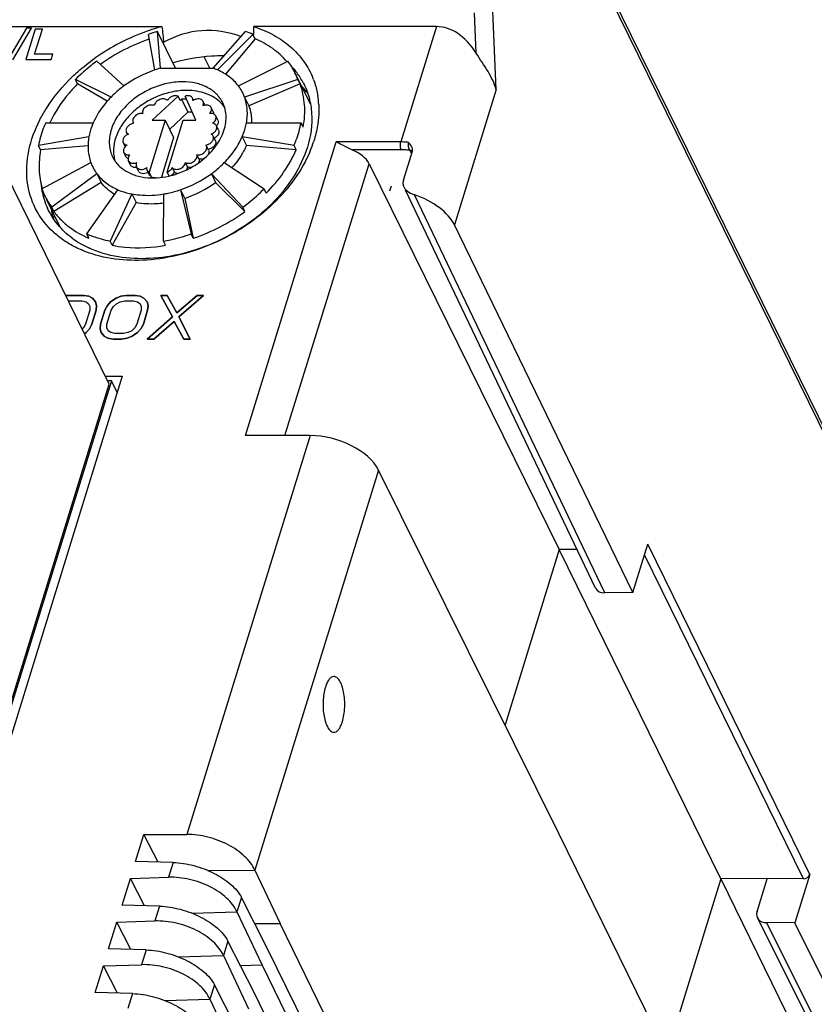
# Model space of a CAD drawing. Header units: millimetres. Extents: x 0 to 420, y 0 to 297.
# Tile 70 of 72: x 237 to 266, y 241 to 276. Entities that reach past the tile are written whole.
import ezdxf

# ---------------------------------------------------------------- set-up
doc = ezdxf.new("R2010")
doc.units = ezdxf.units.MM
doc.header["$LTSCALE"] = 23.1
doc.layers.get('0').update_dxf_attribs({"linetype": 'CONTINUOUS'})
doc.layers.add('000', color=7, linetype='CONTINUOUS')
doc.layers.add('03___PRT_ALL_CURVES', color=7, linetype='CONTINUOUS')

msp = doc.modelspace()

# ---------------------------------------------------------------- linework, layer by layer
at = {"color": 7, "linetype": 'Continuous'}
for p, q in [((255.817, 282.294), (275.675, 241.827)), ((255.829, 282.074), (275.687, 241.607)), ((253.523, 275.013), (253.458, 276.461)), ((254.238, 273.708), (254.112, 276.518)), ((228.164, 275.964), (242.251, 275.964)), ((237.395, 275.904), (236.725, 274.77)), ((236.907, 274.77), (237.58, 275.904)), ((237.708, 275.877), (237.372, 274.789)), ((237.58, 275.904), (237.395, 275.904)), ((237.69, 274.974), (237.969, 275.877)), ((237.969, 275.877), (237.708, 275.877)), ((242.197, 274.472), (242.098, 275.789)), ((242.744, 274.472), (242.098, 275.789)), ((244.087, 274.472), (245.248, 275.789)), ((252.098, 275.964), (245.551, 275.964)), ((252.098, 275.964), (250.82, 271.828)), ((241.999, 274.41), (241.768, 275.686)), ((245.514, 275.686), (244.247, 274.41)), ((245.591, 275.531), (244.533, 274.26)), ((245.591, 275.531), (245.514, 275.686)), ((237.372, 274.789), (238.28, 274.789)), ((238.337, 274.974), (237.69, 274.974)), ((238.28, 274.789), (238.337, 274.974)), ((239.923, 274.729), (240.892, 273.836)), ((243.972, 274.472), (243.772, 274.881)), ((244.999, 273.836), (246.768, 274.729)), ((242.197, 274.472), (244.087, 274.472)), ((239.229, 273.911), (239.152, 274.067)), ((240.429, 273.439), (239.152, 274.067)), ((247.129, 274.067), (245.215, 273.439)), ((247.58, 273.179), (247.1, 274.156)), ((247.205, 273.911), (247.129, 274.067)), ((240.295, 273.294), (239.229, 273.911)), ((247.205, 273.911), (245.368, 273.128)), ((254.238, 273.708), (252.738, 268.854)), ((242.83, 273.471), (241.906, 272.605)), ((242.907, 273.316), (242.83, 273.471)), ((242.955, 273.361), (242.907, 273.316)), ((242.955, 273.361), (243.183, 272.894)), ((243.472, 272.605), (243.083, 273.471)), ((243.388, 273.323), (243.353, 273.396)), ((243.797, 273.15), (243.732, 273.281)), ((245.215, 273.439), (245.368, 273.128)), ((244.094, 272.908), (244.018, 273.063)), ((242.367, 272.605), (241.793, 270.75)), ((241.906, 272.605), (242.367, 272.605)), ((242.367, 272.605), (242.672, 271.984)), ((242.438, 270.75), (243.011, 272.605)), ((243.183, 272.894), (242.527, 272.279)), ((243.011, 272.605), (243.472, 272.605)), ((244.257, 272.607), (244.181, 272.763)), ((238.082, 272.518), (239.787, 272.509)), ((244.283, 272.255), (244.207, 272.41)), ((245.283, 272.509), (247.242, 272.518)), ((247.318, 272.362), (247.242, 272.518)), ((240.362, 263.147), (236.061, 271.912)), ((239.635, 272.018), (237.829, 271.699)), ((241.02, 272.093), (240.979, 272.177)), ((242.672, 271.984), (242.232, 270.56)), ((244.169, 271.884), (244.092, 272.039)), ((245.131, 272.018), (245.284, 271.707)), ((246.989, 271.699), (245.131, 272.018)), ((237.905, 271.543), (237.829, 271.699)), ((239.602, 271.691), (237.905, 271.543)), ((240.936, 271.66), (240.864, 271.806)), ((243.925, 271.531), (243.848, 271.686)), ((245.25, 261.299), (248.503, 271.828)), ((247.065, 271.543), (245.284, 271.707)), ((247.065, 271.543), (246.989, 271.699)), ((250.82, 271.828), (248.503, 271.828)), ((250.833, 271.548), (249.067, 271.548)), ((250.909, 270.454), (251.232, 271.497)), ((251.136, 271.53), (251.187, 271.422)), ((240.966, 271.298), (240.89, 271.454)), ((241.13, 270.998), (241.053, 271.153)), ((243.584, 271.211), (243.507, 271.366)), ((237.942, 270.15), (239.703, 271.089)), ((241.415, 270.78), (241.339, 270.935)), ((241.795, 270.665), (241.718, 270.821)), ((242.699, 270.752), (242.623, 270.907)), ((243.169, 270.931), (243.093, 271.087)), ((244.489, 271.089), (245.919, 270.15)), ((246.665, 261.299), (249.678, 271.05)), ((249.678, 271.05), (256.5, 257.218)), ((239.92, 270.691), (238.303, 269.487)), ((239.92, 270.691), (240.072, 270.38)), ((241.87, 270.595), (241.793, 270.75)), ((241.862, 270.57), (241.87, 270.595)), ((241.866, 270.569), (241.862, 270.57)), ((242.508, 270.608), (242.438, 270.75)), ((244.027, 270.691), (244.179, 270.38)), ((245.148, 269.487), (244.027, 270.691)), ((240.072, 270.38), (238.379, 269.332)), ((239.557, 268.53), (240.672, 270.117)), ((242.92, 270.117), (243.303, 268.53)), ((242.92, 270.117), (243.072, 269.806)), ((245.224, 269.332), (244.179, 270.38)), ((245.995, 269.994), (245.919, 270.15)), ((257.804, 255.828), (250.983, 270.105)), ((238.605, 268.768), (238.123, 269.75)), ((241.174, 269.965), (240.394, 268.277)), ((241.174, 269.965), (241.327, 269.654)), ((242.309, 268.277), (242.323, 269.965)), ((243.072, 269.806), (243.379, 268.375)), ((258.13, 255.66), (251.312, 269.931)), ((238.379, 269.332), (238.303, 269.487)), ((241.327, 269.654), (240.47, 268.122)), ((245.224, 269.332), (245.148, 269.487)), ((238.362, 269.083), (238.396, 269.193)), ((259.136, 255.676), (252.738, 268.854)), ((239.633, 268.375), (239.557, 268.53)), ((243.379, 268.375), (243.303, 268.53)), ((240.47, 268.122), (240.394, 268.277)), ((242.385, 268.122), (242.309, 268.277)), ((239.45, 266.329), (238.801, 266.329)), ((239.631, 266.296), (239.45, 266.329)), ((239.764, 266.229), (239.631, 266.296)), ((239.877, 266.096), (239.764, 266.229)), ((240.609, 266.229), (240.414, 266.096)), ((240.783, 266.296), (240.609, 266.229)), ((240.985, 266.329), (240.783, 266.296)), ((241.292, 266.329), (240.985, 266.329)), ((241.474, 266.296), (241.292, 266.329)), ((241.606, 266.229), (241.474, 266.296)), ((241.719, 266.096), (241.606, 266.229)), ((242.213, 266.329), (242.629, 265.562)), ((242.443, 266.329), (242.213, 266.329)), ((242.785, 265.696), (242.443, 266.329)), ((243.518, 266.329), (242.785, 265.696)), ((242.859, 265.562), (243.748, 266.329)), ((243.748, 266.329), (243.518, 266.329)), ((238.899, 266.129), (239.388, 266.129)), ((239.388, 266.129), (239.531, 266.096)), ((239.531, 266.096), (239.626, 266.029)), ((239.626, 266.029), (239.672, 265.929)), ((239.672, 265.929), (239.669, 265.796)), ((239.912, 265.962), (239.877, 266.096)), ((239.899, 265.796), (239.912, 265.962)), ((240.296, 265.962), (240.206, 265.796)), ((240.414, 266.096), (240.296, 265.962)), ((240.436, 265.796), (240.516, 265.929)), ((240.516, 265.929), (240.624, 266.029)), ((240.624, 266.029), (240.759, 266.096)), ((240.759, 266.096), (240.923, 266.129)), ((240.923, 266.129), (241.23, 266.129)), ((241.23, 266.129), (241.373, 266.096)), ((241.373, 266.096), (241.468, 266.029)), ((241.468, 266.029), (241.514, 265.929)), ((241.514, 265.929), (241.511, 265.796)), ((241.754, 265.962), (241.719, 266.096)), ((241.741, 265.796), (241.754, 265.962)), ((239.669, 265.796), (239.514, 265.296)), ((239.745, 265.296), (239.899, 265.796)), ((240.206, 265.796), (240.052, 265.296)), ((240.282, 265.296), (240.436, 265.796)), ((241.511, 265.796), (241.356, 265.296)), ((241.587, 265.296), (241.741, 265.796)), ((242.629, 265.562), (241.729, 264.762)), ((243.264, 264.762), (242.859, 265.562)), ((239.435, 265.162), (239.393, 265.123)), ((239.514, 265.296), (239.435, 265.162)), ((239.655, 265.129), (239.745, 265.296)), ((240.052, 265.296), (240.038, 265.129)), ((240.279, 265.162), (240.282, 265.296)), ((240.325, 265.062), (240.279, 265.162)), ((241.277, 265.162), (241.169, 265.062)), ((241.356, 265.296), (241.277, 265.162)), ((241.497, 265.129), (241.587, 265.296)), ((241.959, 264.762), (242.692, 265.396)), ((242.692, 265.396), (243.034, 264.762)), ((239.476, 264.954), (239.537, 264.996)), ((239.537, 264.996), (239.655, 265.129)), ((240.038, 265.129), (240.074, 264.996)), ((240.074, 264.996), (240.186, 264.862)), ((240.186, 264.862), (240.319, 264.796)), ((240.319, 264.796), (240.501, 264.762)), ((240.419, 264.996), (240.325, 265.062)), ((240.563, 264.962), (240.419, 264.996)), ((240.87, 264.962), (240.563, 264.962)), ((240.808, 264.762), (241.01, 264.796)), ((241.033, 264.996), (240.87, 264.962)), ((241.01, 264.796), (241.184, 264.862)), ((241.169, 265.062), (241.033, 264.996)), ((241.184, 264.862), (241.379, 264.996)), ((241.379, 264.996), (241.497, 265.129)), ((240.501, 264.762), (240.808, 264.762)), ((241.729, 264.762), (241.959, 264.762)), ((243.034, 264.762), (243.264, 264.762)), ((240.829, 263.431), (231.05, 231.784)), ((240.223, 263.431), (240.829, 263.431)), ((230.873, 232.441), (240.362, 263.147)), ((240.445, 263.265), (230.883, 232.323)), ((240.445, 263.265), (240.305, 263.265)), ((240.649, 262.848), (240.445, 263.265)), ((247.567, 261.299), (243.148, 247)), ((247.567, 261.299), (245.25, 261.299)), ((250.021, 260.064), (245.587, 245.716)), ((256.485, 247.035), (250.021, 260.064)), ((259.136, 255.676), (259.672, 257.412)), ((265.486, 245.565), (259.672, 257.412)), ((256.5, 257.218), (254.555, 250.925)), ((257.138, 257.221), (256.5, 257.218)), ((262.296, 245.408), (256.5, 257.218)), ((265.253, 245.41), (259.553, 257.026)), ((259.136, 255.676), (258.13, 255.66)), ((241.311, 246.033), (241.608, 246.996)), ((241.608, 246.996), (243.148, 247)), ((242.114, 246.008), (241.608, 246.996)), ((256.48, 247.021), (256.485, 247.035)), ((256.48, 247.021), (262.276, 235.21)), ((242.652, 245.992), (241.311, 246.033)), ((242.652, 245.992), (242.489, 245.463)), ((243.892, 245.711), (245.587, 245.716)), ((245.587, 245.716), (246.488, 243.804)), ((240.827, 244.466), (241.122, 245.423)), ((241.122, 245.423), (242.489, 245.463)), ((241.625, 244.442), (241.122, 245.423)), ((262.296, 245.408), (260.355, 239.126)), ((263.956, 245.415), (262.296, 245.408)), ((262.296, 245.408), (269.23, 231.205)), ((263.59, 244.233), (263.954, 245.408)), ((265.253, 245.41), (263.956, 245.415)), ((265.486, 245.565), (264.949, 243.829)), ((245.102, 244.741), (244.943, 244.227)), ((246.032, 242.924), (245.102, 244.741)), ((242.168, 244.426), (240.827, 244.466)), ((242.168, 244.426), (242.004, 243.896)), ((243.323, 244.18), (244.943, 244.227)), ((244.943, 244.227), (245.844, 242.315)), ((270.759, 229.807), (263.604, 244.009)), ((240.343, 242.899), (240.638, 243.856)), ((240.638, 243.856), (242.004, 243.896)), ((241.141, 242.875), (240.638, 243.856)), ((245.583, 243.801), (246.488, 243.804)), ((264.821, 206.445), (246.488, 243.804)), ((264.949, 243.829), (263.932, 243.837)), ((271.086, 229.638), (263.932, 243.837)), ((271.988, 229.638), (264.949, 243.829)), ((241.684, 242.859), (240.343, 242.899)), ((244.618, 243.175), (244.459, 242.661)), ((245.548, 241.357), (244.618, 243.175)), ((261.718, 210.959), (246.032, 242.924)), ((241.684, 242.859), (241.52, 242.329)), ((242.839, 242.613), (244.459, 242.661)), ((244.459, 242.661), (245.36, 240.749)), ((239.858, 241.333), (240.154, 242.289)), ((240.154, 242.289), (241.52, 242.329)), ((240.657, 241.309), (240.154, 242.289)), ((245.844, 242.315), (245.069, 242.293)), ((245.844, 242.315), (261.53, 210.35)), ((244.134, 241.608), (243.975, 241.094)), ((245.063, 239.79), (244.134, 241.608)), ((241.2, 241.292), (239.858, 241.333)), ((241.2, 241.292), (241.036, 240.763)), ((261.234, 209.392), (245.548, 241.357)), ((242.355, 241.046), (243.975, 241.094)), ((243.975, 241.094), (244.876, 239.182))]:
    msp.add_line(p, q, dxfattribs=at)
for centre, radius, start, end in [((244.226, 268.664), 7.563, 109.2978, 125.3704), ((244.173, 268.824), 7.394, 105.0645, 109.3191), ((243.918, 269.346), 6.695, 105.7787, 108.7335), ((244.03, 272.223), 3.768, 66.8016, 71.142), ((244.061, 269.001), 6.896, 109.1495, 125.5578), ((244.143, 268.938), 6.717, 105.75, 106.0017), ((244.675, 273.158), 2.617, 26.1447, 36.8974), ((243.328, 270.495), 4.135, 108.7476, 126.0956), ((243.289, 270.606), 4.017, 105.7787, 108.7335), ((243.356, 272.332), 2.261, 66.8016, 71.142), ((244.865, 272.651), 2.778, 37.591, 43.147), ((244.911, 272.688), 2.719, 36.8086, 37.5718), ((244.934, 272.705), 2.69, 27.6006, 36.8136), ((244.68, 273.161), 2.611, 20.2957, 26.1328), ((245.008, 273.051), 2.865, 20.8793, 21.7205), ((243.745, 272.895), 1.568, 20.3005, 36.9041), ((245.199, 271.873), 2.844, 42.4647, 43.5015), ((245.25, 271.918), 2.776, 36.5976, 42.4819), ((243.047, 271.397), 1.966, 87.5075, 92.6879), ((243.568, 273.014), 0.358, 120.1885, 124.4609), ((244.76, 272.995), 3.12, 3.3239, 9.1638), ((243.499, 272.371), 1.221, 42.6652, 44.431), ((243.526, 272.396), 1.184, 34.9704, 42.7033), ((243.276, 270.947), 1.949, 88.0661, 92.7127), ((241.349, 272.592), 0.141, 206.1038, 221.8653), ((241.281, 272.186), 0.315, 96.8114, 97.8073), ((241.178, 271.767), 0.364, 110.4201, 115.8187), ((243.969, 272.296), 0.366, 296.2601, 299.157), ((243.516, 273.189), 4.389, 337.5648, 342.2531), ((243.722, 271.624), 0.141, 26.1038, 41.8653), ((250.832, 269.118), 2.43, 88.7656, 89.9911), ((250.826, 268.838), 2.709, 84.4696, 88.7527), ((250.836, 268.938), 2.609, 83.4079, 84.4908), ((251.046, 271.546), 0.193, 0.8026, 8.2724), ((241.893, 273.457), 2.907, 306.9248, 307.2232), ((241.173, 271.633), 1.568, 200.3005, 216.9041), ((241.833, 273.543), 3.012, 297.1176, 306.8626), ((241.575, 271.054), 0.366, 295.6681, 299.3602), ((241.575, 271.053), 0.365, 299.3593, 300.2214), ((241.926, 272.862), 2.321, 268.3927, 268.5668), ((242.155, 272.221), 1.677, 260.0542, 262.276), ((241.927, 272.887), 2.347, 268.5691, 270.0023), ((242.17, 272.339), 1.796, 262.316, 267.0339), ((241.878, 273.375), 2.838, 282.6259, 282.8892), ((241.874, 273.395), 2.858, 282.8902, 284.0228), ((241.591, 274.032), 4.135, 288.7476, 306.0956), ((240.78, 270.614), 2.879, 185.015, 189.3012), ((240.716, 270.604), 2.814, 189.3127, 190.8828), ((240.391, 271.056), 2.611, 200.2957, 206.1328), ((241.749, 273.71), 4.122, 288.7205, 306.1227), ((240.649, 270.591), 2.746, 190.8669, 197.1356), ((240.586, 270.572), 2.68, 197.1553, 204.6891), ((240.396, 271.059), 2.617, 206.1447, 216.8974), ((241.078, 269.855), 2.831, 188.8667, 190.8808), ((241.017, 269.843), 2.768, 190.8722, 195.7113), ((241.164, 274.901), 6.891, 288.7476, 306.0956), ((240.975, 271.003), 3.263, 233.4589, 239.9833), ((240.75, 271.259), 3.581, 238.4182, 238.664), ((241.114, 271.246), 3.543, 240.0091, 245.2443)]:
    msp.add_arc(centre, radius, start, end, dxfattribs=at)
for centre, major_axis, ratio, start_param, end_param in [((243.525, 284.353), (-0.727, 15.97), 0.12118, -4.16489, -4.122989), ((244.234, 268.531), (-0.571, 7.285), 0.653194, -0.297901, 0.291385), ((243.525, 284.353), (-0.727, 15.97), 0.12118, 4.129309, 4.153864), ((252.224, 273.154), (-0.22, 2.806), 0.653293, -0.899238, -0.051176), ((248.759, 271.046), (0.955, -0.298), 0.576315, 0.501928, 1.425734), ((250.896, 268.854), (1.909, -0.596), 0.576315, 0.496692, 1.532604), ((248.179, 260.064), (1.913, -0.585), 0.568759, 0.493218, 2.064014), ((258.251, 256.052), (0.443, 0.232), 0.712284, 3.115391, 4.096447), ((265.301, 245.567), (0.181, 0.085), 0.726175, -2.152097, -0.586537), ((264.053, 244.229), (0.452, 0.214), 0.726095, 2.555139, 4.125908)]:
    msp.add_ellipse(centre, major_axis=major_axis, ratio=ratio, start_param=start_param, end_param=end_param, dxfattribs=at)
for points, knots in [([(245.551, 275.964), (245.797, 275.885), (246.263, 275.688), (246.875, 275.266), (247.358, 274.738), (247.584, 274.326), (247.669, 274.111)], [0, 0, 0, 0, 0.266604, 0.519361, 0.76187, 1, 1, 1, 1]), ([(246.733, 274.712), (246.584, 274.886), (246.23, 275.206), (245.813, 275.436), (245.591, 275.531)], [0, 0, 0, 0, 0.48733, 1, 1, 1, 1]), ([(239.052, 274.174), (239.113, 274.232), (239.366, 274.466), (239.637, 274.681), (239.848, 274.831)], [0, 0, 0, 0, 0.247273, 1, 1, 1, 1]), ([(239.923, 274.729), (239.854, 274.678), (239.584, 274.473), (239.33, 274.247), (239.152, 274.067)], [0, 0, 0, 0, 0.253081, 1, 1, 1, 1]), ([(244.474, 274.912), (244.324, 274.915), (243.71, 274.901), (243.098, 274.791), (242.651, 274.662)], [0, 0, 0, 0, 0.242939, 1, 1, 1, 1]), ([(254.238, 273.708), (254.175, 273.936), (253.947, 274.387), (253.66, 274.792), (253.523, 275.013)], [0, 0, 0, 0, 0.476205, 1, 1, 1, 1]), ([(244.999, 273.836), (244.906, 273.96), (244.677, 274.187), (244.397, 274.346), (244.247, 274.41)], [0, 0, 0, 0, 0.486296, 1, 1, 1, 1]), ([(237.877, 272.625), (237.949, 272.764), (238.272, 273.328), (238.695, 273.832), (239.052, 274.174)], [0, 0, 0, 0, 0.240495, 1, 1, 1, 1]), ([(242.992, 273.987), (242.803, 273.987), (242.417, 273.941), (241.861, 273.757), (241.347, 273.467), (240.91, 273.092), (240.582, 272.656), (240.416, 272.257), (240.363, 271.94), (240.362, 271.713), (240.401, 271.495), (240.453, 271.359), (240.484, 271.294)], [0, 0, 0, 0, 0.132598, 0.270778, 0.409954, 0.545331, 0.672864, 0.790228, 0.845256, 0.898156, 0.949493, 1, 1, 1, 1]), ([(244.434, 273.233), (244.406, 273.291), (244.339, 273.403), (244.165, 273.605), (243.877, 273.81), (243.457, 273.957), (243.15, 273.987), (242.992, 273.987)], [0, 0, 0, 0, 0.112977, 0.227461, 0.46547, 0.722261, 1, 1, 1, 1]), ([(247.685, 274.072), (247.703, 274.026), (247.769, 273.836), (247.816, 273.64), (247.84, 273.492)], [0, 0, 0, 0, 0.248542, 1, 1, 1, 1]), ([(239.229, 273.911), (239.124, 273.805), (238.736, 273.383), (238.412, 272.899), (238.229, 272.517)], [0, 0, 0, 0, 0.25989, 1, 1, 1, 1]), ([(240.892, 273.836), (240.85, 273.806), (240.688, 273.682), (240.536, 273.547), (240.429, 273.439)], [0, 0, 0, 0, 0.253082, 1, 1, 1, 1]), ([(243.144, 273.676), (242.965, 273.676), (242.599, 273.635), (242.068, 273.468), (241.572, 273.203), (241.142, 272.859), (240.805, 272.455), (240.584, 272.016), (240.508, 271.635), (240.522, 271.345), (240.552, 271.207), (240.573, 271.142)], [0, 0, 0, 0, 0.131137, 0.267725, 0.405705, 0.540752, 0.669064, 0.788134, 0.897551, 0.949429, 1, 1, 1, 1]), ([(244.371, 273.226), (244.299, 273.299), (244.133, 273.431), (243.838, 273.572), (243.503, 273.658), (243.266, 273.676), (243.144, 273.676)], [0, 0, 0, 0, 0.228974, 0.470746, 0.727714, 1, 1, 1, 1]), ([(247.318, 272.362), (247.367, 272.625), (247.394, 273.026), (247.32, 273.546), (247.249, 273.792), (247.205, 273.911)], [0, 0, 0, 0, 0.511273, 0.757647, 1, 1, 1, 1]), ([(247.319, 273.952), (247.406, 273.784), (247.547, 273.425), (247.676, 272.643), (247.588, 272.031), (247.468, 271.642)], [0, 0, 0, 0, 0.239689, 0.483854, 1, 1, 1, 1]), ([(240.429, 273.439), (240.36, 273.368), (240.106, 273.089), (239.898, 272.765), (239.787, 272.509)], [0, 0, 0, 0, 0.261236, 1, 1, 1, 1]), ([(242.448, 273.309), (242.434, 273.325), (242.398, 273.353), (242.33, 273.373), (242.253, 273.372), (242.174, 273.352), (242.1, 273.313), (242.022, 273.247), (241.983, 273.177), (241.978, 273.13)], [0, 0, 0, 0, 0.1056, 0.22214, 0.350565, 0.4875, 0.627065, 0.762678, 1, 1, 1, 1]), ([(242.83, 273.471), (242.798, 273.484), (242.722, 273.492), (242.611, 273.464), (242.512, 273.403), (242.464, 273.342), (242.448, 273.309)], [0, 0, 0, 0, 0.233175, 0.492465, 0.756125, 1, 1, 1, 1]), ([(243.353, 273.396), (243.343, 273.415), (243.312, 273.451), (243.245, 273.482), (243.165, 273.49), (243.11, 273.48), (243.083, 273.471)], [0, 0, 0, 0, 0.215997, 0.451495, 0.714362, 1, 1, 1, 1]), ([(243.365, 273.309), (243.367, 273.324), (243.368, 273.354), (243.359, 273.383), (243.353, 273.396)], [0, 0, 0, 0, 0.510428, 1, 1, 1, 1]), ([(243.732, 273.281), (243.726, 273.293), (243.711, 273.316), (243.666, 273.352), (243.588, 273.376), (243.486, 273.368), (243.419, 273.342), (243.388, 273.323)], [0, 0, 0, 0, 0.103994, 0.211894, 0.448013, 0.715374, 1, 1, 1, 1]), ([(243.724, 273.13), (243.736, 273.154), (243.753, 273.205), (243.743, 273.259), (243.732, 273.281)], [0, 0, 0, 0, 0.526051, 1, 1, 1, 1]), ([(245.283, 272.509), (245.312, 272.667), (245.334, 272.984), (245.268, 273.295), (245.215, 273.439)], [0, 0, 0, 0, 0.511893, 1, 1, 1, 1]), ([(241.978, 273.13), (241.936, 273.152), (241.855, 273.16), (241.755, 273.134), (241.681, 273.096), (241.619, 273.044), (241.576, 272.982), (241.554, 272.915), (241.557, 272.87), (241.564, 272.85)], [0, 0, 0, 0, 0.242374, 0.379443, 0.519209, 0.65508, 0.781509, 0.895832, 1, 1, 1, 1]), ([(243.652, 271.142), (243.833, 271.281), (244.153, 271.588), (244.429, 272.056), (244.539, 272.442), (244.564, 272.721), (244.532, 272.989), (244.472, 273.155), (244.434, 273.233)], [0, 0, 0, 0, 0.284384, 0.545774, 0.666853, 0.781855, 0.892197, 1, 1, 1, 1]), ([(243.797, 273.15), (243.79, 273.149), (243.766, 273.144), (243.742, 273.137), (243.724, 273.13)], [0, 0, 0, 0, 0.246954, 1, 1, 1, 1]), ([(244.018, 273.063), (244.009, 273.08), (243.985, 273.111), (243.931, 273.142), (243.866, 273.156), (243.82, 273.153), (243.797, 273.15)], [0, 0, 0, 0, 0.221027, 0.457332, 0.717121, 1, 1, 1, 1]), ([(243.966, 272.85), (243.981, 272.866), (244.006, 272.9), (244.029, 272.956), (244.035, 273.012), (244.025, 273.047), (244.018, 273.063)], [0, 0, 0, 0, 0.280841, 0.539478, 0.776464, 1, 1, 1, 1]), ([(244.094, 272.908), (244.097, 272.902), (244.106, 272.878), (244.109, 272.852), (244.108, 272.833)], [0, 0, 0, 0, 0.245799, 1, 1, 1, 1]), ([(245.368, 273.128), (245.404, 273.031), (245.457, 272.827), (245.471, 272.616), (245.468, 272.51)], [0, 0, 0, 0, 0.493482, 1, 1, 1, 1]), ([(247.875, 273.176), (247.877, 273.129), (247.884, 272.937), (247.874, 272.746), (247.858, 272.603)], [0, 0, 0, 0, 0.246681, 1, 1, 1, 1]), ([(238.354, 268.601), (238.1, 268.836), (237.667, 269.397), (237.362, 270.431), (237.429, 271.552), (237.697, 272.273), (237.877, 272.625)], [0, 0, 0, 0, 0.23864, 0.476645, 0.727563, 1, 1, 1, 1]), ([(241.564, 272.85), (241.516, 272.858), (241.414, 272.845), (241.305, 272.781), (241.242, 272.707), (241.213, 272.647), (241.204, 272.586), (241.214, 272.547), (241.222, 272.53)], [0, 0, 0, 0, 0.262587, 0.538597, 0.669092, 0.78899, 0.898002, 1, 1, 1, 1]), ([(244.181, 272.763), (244.173, 272.779), (244.149, 272.81), (244.098, 272.841), (244.034, 272.855), (243.989, 272.854), (243.966, 272.85)], [0, 0, 0, 0, 0.221705, 0.458159, 0.717684, 1, 1, 1, 1]), ([(244.068, 272.498), (244.093, 272.515), (244.137, 272.552), (244.183, 272.621), (244.201, 272.695), (244.191, 272.743), (244.181, 272.763)], [0, 0, 0, 0, 0.285869, 0.549293, 0.784764, 1, 1, 1, 1]), ([(244.257, 272.607), (244.265, 272.592), (244.274, 272.558), (244.27, 272.504), (244.249, 272.45), (244.225, 272.417), (244.211, 272.401)], [0, 0, 0, 0, 0.224525, 0.461877, 0.719943, 1, 1, 1, 1]), ([(247.858, 272.603), (247.851, 272.54), (247.816, 272.286), (247.755, 272.036), (247.696, 271.852)], [0, 0, 0, 0, 0.244923, 1, 1, 1, 1]), ([(238.082, 272.518), (238.053, 272.45), (237.946, 272.185), (237.868, 271.908), (237.829, 271.699)], [0, 0, 0, 0, 0.256697, 1, 1, 1, 1]), ([(239.787, 272.509), (239.77, 272.469), (239.706, 272.31), (239.659, 272.143), (239.635, 272.018)], [0, 0, 0, 0, 0.256698, 1, 1, 1, 1]), ([(241.238, 272.498), (241.196, 272.492), (241.112, 272.463), (241.028, 272.395), (240.984, 272.328), (240.965, 272.276), (240.962, 272.224), (240.972, 272.192), (240.979, 272.177)], [0, 0, 0, 0, 0.27655, 0.548496, 0.67436, 0.790577, 0.897982, 1, 1, 1, 1]), ([(244.02, 272.108), (244.055, 272.121), (244.12, 272.157), (244.192, 272.234), (244.222, 272.311), (244.221, 272.371), (244.213, 272.398), (244.207, 272.41)], [0, 0, 0, 0, 0.283978, 0.55199, 0.788527, 0.896301, 1, 1, 1, 1]), ([(244.207, 272.41), (244.201, 272.422), (244.186, 272.444), (244.141, 272.481), (244.098, 272.495), (244.068, 272.498)], [0, 0, 0, 0, 0.232286, 0.473145, 1, 1, 1, 1]), ([(244.283, 272.255), (244.294, 272.233), (244.304, 272.181), (244.28, 272.102), (244.226, 272.03), (244.175, 271.992), (244.147, 271.976)], [0, 0, 0, 0, 0.21312, 0.448734, 0.713876, 1, 1, 1, 1]), ([(245.131, 272.018), (245.149, 272.058), (245.213, 272.218), (245.26, 272.384), (245.283, 272.509)], [0, 0, 0, 0, 0.256698, 1, 1, 1, 1]), ([(246.989, 271.699), (247.018, 271.766), (247.125, 272.032), (247.203, 272.309), (247.242, 272.518)], [0, 0, 0, 0, 0.256697, 1, 1, 1, 1]), ([(239.635, 272.018), (239.606, 271.86), (239.585, 271.544), (239.65, 271.232), (239.703, 271.089)], [0, 0, 0, 0, 0.511893, 1, 1, 1, 1]), ([(241.019, 272.095), (240.988, 272.08), (240.932, 272.043), (240.871, 271.968), (240.848, 271.897), (240.85, 271.842), (240.858, 271.818), (240.864, 271.806)], [0, 0, 0, 0, 0.285467, 0.55139, 0.786903, 0.895227, 1, 1, 1, 1]), ([(240.979, 272.177), (240.986, 272.163), (241.006, 272.135), (241.035, 272.116), (241.051, 272.108)], [0, 0, 0, 0, 0.486745, 1, 1, 1, 1]), ([(243.827, 271.718), (243.87, 271.723), (243.955, 271.751), (244.041, 271.819), (244.086, 271.887), (244.106, 271.94), (244.109, 271.992), (244.099, 272.025), (244.092, 272.039)], [0, 0, 0, 0, 0.275797, 0.548053, 0.674182, 0.790582, 0.898036, 1, 1, 1, 1]), ([(244.169, 271.884), (244.176, 271.869), (244.185, 271.837), (244.182, 271.785), (244.164, 271.733), (244.119, 271.666), (244.035, 271.598), (243.952, 271.569), (243.909, 271.563)], [0, 0, 0, 0, 0.102041, 0.209441, 0.325653, 0.451511, 0.723484, 1, 1, 1, 1]), ([(244.092, 272.039), (244.085, 272.054), (244.064, 272.082), (244.036, 272.101), (244.02, 272.108)], [0, 0, 0, 0, 0.486745, 1, 1, 1, 1]), ([(244.489, 271.089), (244.558, 271.159), (244.813, 271.438), (245.021, 271.762), (245.131, 272.018)], [0, 0, 0, 0, 0.261236, 1, 1, 1, 1]), ([(237.905, 271.543), (237.862, 271.31), (237.824, 270.843), (237.898, 270.379), (237.963, 270.161)], [0, 0, 0, 0, 0.511197, 1, 1, 1, 1]), ([(247.572, 271.515), (247.278, 270.801), (246.544, 269.807), (245.276, 268.796), (244.155, 268.178), (242.954, 267.759), (241.385, 267.5), (240.183, 267.633), (239.485, 267.906)], [0, 0, 0, 0, 0.240799, 0.371549, 0.504998, 0.637692, 0.76629, 1, 1, 1, 1]), ([(247.468, 271.642), (247.245, 270.921), (246.574, 269.898), (245.355, 268.863), (244.251, 268.226), (243.054, 267.801), (241.497, 267.553), (240.301, 267.719), (239.63, 268.028)], [0, 0, 0, 0, 0.237857, 0.368939, 0.503477, 0.637469, 0.767017, 1, 1, 1, 1]), ([(240.864, 271.806), (240.87, 271.795), (240.885, 271.772), (240.93, 271.735), (240.973, 271.722), (241.003, 271.718)], [0, 0, 0, 0, 0.232286, 0.473145, 1, 1, 1, 1]), ([(240.936, 271.66), (240.922, 271.644), (240.898, 271.611), (240.877, 271.557), (240.873, 271.503), (240.882, 271.469), (240.89, 271.454)], [0, 0, 0, 0, 0.280042, 0.538088, 0.77546, 1, 1, 1, 1]), ([(241.003, 271.718), (240.996, 271.714), (240.972, 271.697), (240.95, 271.677), (240.936, 271.66)], [0, 0, 0, 0, 0.254545, 1, 1, 1, 1]), ([(243.507, 271.366), (243.555, 271.359), (243.657, 271.372), (243.765, 271.436), (243.829, 271.509), (243.858, 271.569), (243.867, 271.631), (243.857, 271.669), (243.849, 271.686)], [0, 0, 0, 0, 0.262587, 0.538597, 0.669092, 0.78899, 0.898002, 1, 1, 1, 1]), ([(243.925, 271.531), (243.931, 271.519), (243.939, 271.492), (243.94, 271.433), (243.923, 271.389), (243.907, 271.363)], [0, 0, 0, 0, 0.231641, 0.472272, 1, 1, 1, 1]), ([(245.284, 271.707), (245.253, 271.637), (245.114, 271.35), (244.925, 271.089), (244.764, 270.908)], [0, 0, 0, 0, 0.240463, 1, 1, 1, 1]), ([(245.995, 269.994), (246.223, 270.225), (246.631, 270.71), (246.944, 271.263), (247.065, 271.543)], [0, 0, 0, 0, 0.514751, 1, 1, 1, 1]), ([(249.067, 271.548), (248.964, 271.589), (248.78, 271.691), (248.594, 271.789), (248.503, 271.828)], [0, 0, 0, 0, 0.528223, 1, 1, 1, 1]), ([(250.833, 271.548), (250.813, 271.589), (250.798, 271.685), (250.806, 271.781), (250.82, 271.828)], [0, 0, 0, 0, 0.48085, 1, 1, 1, 1]), ([(251.096, 271.814), (251.073, 271.817), (250.981, 271.824), (250.889, 271.828), (250.82, 271.828)], [0, 0, 0, 0, 0.253794, 1, 1, 1, 1]), ([(251.096, 271.814), (251.082, 271.766), (251.079, 271.666), (251.108, 271.568), (251.136, 271.53)], [0, 0, 0, 0, 0.512917, 1, 1, 1, 1]), ([(251.136, 271.53), (251.145, 271.53), (251.179, 271.527), (251.213, 271.516), (251.233, 271.501)], [0, 0, 0, 0, 0.268449, 1, 1, 1, 1]), ([(240.484, 271.294), (240.512, 271.238), (240.576, 271.13), (240.742, 270.933), (241.016, 270.732), (241.416, 270.582), (241.709, 270.545), (241.861, 270.541)], [0, 0, 0, 0, 0.113521, 0.22846, 0.466875, 0.723225, 1, 1, 1, 1]), ([(240.89, 271.454), (240.898, 271.437), (240.922, 271.406), (240.973, 271.376), (241.037, 271.361), (241.082, 271.363), (241.105, 271.366)], [0, 0, 0, 0, 0.221705, 0.458159, 0.717684, 1, 1, 1, 1]), ([(241.04, 271.228), (241.024, 271.236), (240.994, 271.255), (240.973, 271.283), (240.966, 271.298)], [0, 0, 0, 0, 0.513843, 1, 1, 1, 1]), ([(241.105, 271.366), (241.09, 271.35), (241.065, 271.316), (241.042, 271.26), (241.036, 271.204), (241.046, 271.169), (241.053, 271.153)], [0, 0, 0, 0, 0.280841, 0.539478, 0.776464, 1, 1, 1, 1]), ([(241.053, 271.153), (241.064, 271.132), (241.098, 271.094), (241.172, 271.064), (241.259, 271.06), (241.318, 271.075), (241.347, 271.087)], [0, 0, 0, 0, 0.213915, 0.449429, 0.713861, 1, 1, 1, 1]), ([(243.093, 271.087), (243.135, 271.064), (243.216, 271.056), (243.316, 271.082), (243.39, 271.12), (243.452, 271.173), (243.495, 271.235), (243.517, 271.301), (243.513, 271.346), (243.507, 271.366)], [0, 0, 0, 0, 0.242374, 0.379443, 0.519209, 0.65508, 0.781509, 0.895832, 1, 1, 1, 1]), ([(243.584, 271.211), (243.59, 271.191), (243.593, 271.146), (243.579, 271.103), (243.569, 271.083)], [0, 0, 0, 0, 0.47667, 1, 1, 1, 1]), ([(243.783, 271.249), (243.767, 271.241), (243.705, 271.213), (243.634, 271.203), (243.584, 271.211)], [0, 0, 0, 0, 0.262003, 1, 1, 1, 1]), ([(241.3, 270.907), (241.282, 270.908), (241.245, 270.912), (241.196, 270.929), (241.155, 270.958), (241.136, 270.984), (241.13, 270.998)], [0, 0, 0, 0, 0.277656, 0.534527, 0.772834, 1, 1, 1, 1]), ([(241.351, 270.911), (241.346, 270.911), (241.33, 270.908), (241.313, 270.907), (241.3, 270.907)], [0, 0, 0, 0, 0.254352, 1, 1, 1, 1]), ([(241.347, 271.087), (241.335, 271.062), (241.318, 271.011), (241.328, 270.957), (241.339, 270.935)], [0, 0, 0, 0, 0.526051, 1, 1, 1, 1]), ([(241.339, 270.935), (241.345, 270.923), (241.362, 270.899), (241.398, 270.871), (241.442, 270.853), (241.511, 270.841), (241.604, 270.852), (241.674, 270.885), (241.706, 270.907)], [0, 0, 0, 0, 0.103117, 0.210559, 0.325405, 0.448912, 0.717486, 1, 1, 1, 1]), ([(241.706, 270.907), (241.703, 270.892), (241.703, 270.862), (241.712, 270.834), (241.718, 270.821)], [0, 0, 0, 0, 0.510652, 1, 1, 1, 1]), ([(241.718, 270.821), (241.726, 270.805), (241.747, 270.777), (241.777, 270.758), (241.793, 270.75)], [0, 0, 0, 0, 0.485773, 1, 1, 1, 1]), ([(242.438, 270.75), (242.478, 270.765), (242.552, 270.806), (242.606, 270.872), (242.623, 270.907)], [0, 0, 0, 0, 0.519114, 1, 1, 1, 1]), ([(242.566, 270.621), (242.621, 270.635), (242.841, 270.697), (243.053, 270.784), (243.206, 270.862)], [0, 0, 0, 0, 0.247964, 1, 1, 1, 1]), ([(242.623, 270.907), (242.637, 270.891), (242.673, 270.863), (242.741, 270.844), (242.818, 270.844), (242.897, 270.865), (242.971, 270.903), (243.049, 270.969), (243.087, 271.04), (243.093, 271.087)], [0, 0, 0, 0, 0.1056, 0.22214, 0.350565, 0.4875, 0.627065, 0.762678, 1, 1, 1, 1]), ([(243.169, 270.931), (243.168, 270.922), (243.16, 270.883), (243.141, 270.846), (243.122, 270.822)], [0, 0, 0, 0, 0.23485, 1, 1, 1, 1]), ([(243.29, 270.908), (243.279, 270.907), (243.238, 270.907), (243.196, 270.917), (243.169, 270.931)], [0, 0, 0, 0, 0.26705, 1, 1, 1, 1]), ([(244.027, 270.691), (244.068, 270.722), (244.23, 270.845), (244.382, 270.981), (244.489, 271.089)], [0, 0, 0, 0, 0.253082, 1, 1, 1, 1]), ([(239.92, 270.691), (240.013, 270.567), (240.242, 270.34), (240.522, 270.181), (240.672, 270.117)], [0, 0, 0, 0, 0.486296, 1, 1, 1, 1]), ([(241.733, 270.724), (241.703, 270.709), (241.64, 270.689), (241.546, 270.687), (241.475, 270.712), (241.435, 270.748), (241.421, 270.769), (241.415, 270.78)], [0, 0, 0, 0, 0.285447, 0.551125, 0.786572, 0.895022, 1, 1, 1, 1]), ([(241.87, 270.595), (241.853, 270.602), (241.824, 270.622), (241.802, 270.65), (241.795, 270.665)], [0, 0, 0, 0, 0.514216, 1, 1, 1, 1]), ([(241.927, 270.54), (241.974, 270.54), (242.166, 270.546), (242.357, 270.574), (242.499, 270.605)], [0, 0, 0, 0, 0.244384, 1, 1, 1, 1]), ([(242.699, 270.752), (242.693, 270.739), (242.663, 270.688), (242.617, 270.648), (242.578, 270.625)], [0, 0, 0, 0, 0.235709, 1, 1, 1, 1]), ([(242.808, 270.693), (242.787, 270.697), (242.746, 270.71), (242.712, 270.737), (242.699, 270.752)], [0, 0, 0, 0, 0.523099, 1, 1, 1, 1]), ([(250.909, 270.454), (250.898, 270.416), (250.888, 270.335), (250.91, 270.257), (250.927, 270.221)], [0, 0, 0, 0, 0.497957, 1, 1, 1, 1]), ([(240.552, 269.947), (240.459, 270.005), (240.284, 270.135), (240.136, 270.295), (240.072, 270.38)], [0, 0, 0, 0, 0.508236, 1, 1, 1, 1]), ([(240.672, 270.117), (240.711, 270.1), (240.874, 270.036), (241.044, 269.99), (241.174, 269.965)], [0, 0, 0, 0, 0.243674, 1, 1, 1, 1]), ([(242.323, 269.965), (242.373, 269.974), (242.575, 270.012), (242.773, 270.067), (242.92, 270.117)], [0, 0, 0, 0, 0.247285, 1, 1, 1, 1]), ([(245.148, 269.487), (245.217, 269.538), (245.487, 269.743), (245.741, 269.97), (245.919, 270.15)], [0, 0, 0, 0, 0.253081, 1, 1, 1, 1]), ([(250.927, 270.221), (250.944, 270.187), (251.038, 270.051), (251.193, 269.971), (251.312, 269.931)], [0, 0, 0, 0, 0.230304, 1, 1, 1, 1]), ([(241.174, 269.965), (241.265, 269.948), (241.646, 269.895), (242.036, 269.916), (242.323, 269.965)], [0, 0, 0, 0, 0.239859, 1, 1, 1, 1]), ([(239.032, 268.381), (238.842, 268.522), (238.498, 268.844), (238.247, 269.244), (238.151, 269.453)], [0, 0, 0, 0, 0.50686, 1, 1, 1, 1]), ([(242.321, 269.631), (242.235, 269.62), (241.904, 269.59), (241.568, 269.608), (241.327, 269.654)], [0, 0, 0, 0, 0.259407, 1, 1, 1, 1]), ([(238.379, 269.332), (238.456, 269.23), (238.626, 269.034), (239.027, 268.684), (239.383, 268.482), (239.633, 268.375)], [0, 0, 0, 0, 0.240855, 0.486889, 1, 1, 1, 1]), ([(238.875, 268.208), (238.828, 268.237), (238.645, 268.355), (238.473, 268.491), (238.354, 268.601)], [0, 0, 0, 0, 0.254162, 1, 1, 1, 1]), ([(239.557, 268.53), (239.622, 268.502), (239.894, 268.395), (240.177, 268.319), (240.394, 268.277)], [0, 0, 0, 0, 0.243674, 1, 1, 1, 1]), ([(242.309, 268.277), (242.392, 268.291), (242.728, 268.356), (243.059, 268.448), (243.303, 268.53)], [0, 0, 0, 0, 0.247284, 1, 1, 1, 1]), ([(239.485, 267.906), (239.432, 267.927), (239.227, 268.012), (239.029, 268.114), (238.888, 268.2)], [0, 0, 0, 0, 0.254756, 1, 1, 1, 1]), ([(240.47, 268.122), (240.621, 268.093), (241.256, 268.005), (241.906, 268.04), (242.385, 268.122)], [0, 0, 0, 0, 0.239859, 1, 1, 1, 1]), ([(248.411, 252.662), (248.381, 252.66), (248.316, 252.635), (248.236, 252.553), (248.166, 252.432), (248.131, 252.337), (248.114, 252.283)], [0, 0, 0, 0, 0.176994, 0.39496, 0.669767, 1, 1, 1, 1]), ([(248.724, 251.04), (248.749, 251.12), (248.786, 251.291), (248.812, 251.559), (248.808, 251.835), (248.775, 252.098), (248.716, 252.327), (248.646, 252.487), (248.576, 252.581), (248.511, 252.641), (248.448, 252.664), (248.411, 252.662)], [0, 0, 0, 0, 0.140291, 0.294853, 0.453242, 0.604986, 0.740218, 0.851333, 0.896813, 0.93587, 1, 1, 1, 1]), ([(248.114, 252.283), (248.09, 252.206), (248.053, 252.038), (248.027, 251.775), (248.03, 251.504), (248.06, 251.245), (248.108, 251.047), (248.161, 250.91), (248.228, 250.776), (248.324, 250.667), (248.41, 250.662)], [0, 0, 0, 0, 0.139307, 0.292724, 0.450269, 0.601942, 0.738213, 0.79814, 0.851693, 1, 1, 1, 1]), ([(248.41, 250.662), (248.441, 250.66), (248.511, 250.679), (248.596, 250.761), (248.67, 250.885), (248.707, 250.985), (248.724, 251.04)], [0, 0, 0, 0, 0.175903, 0.390865, 0.665645, 1, 1, 1, 1]), ([(245.587, 245.716), (245.501, 245.902), (245.213, 246.26), (244.624, 246.661), (243.914, 246.931), (243.4, 247.001), (243.148, 247)], [0, 0, 0, 0, 0.214012, 0.466057, 0.736736, 1, 1, 1, 1]), ([(242.652, 245.992), (242.904, 245.985), (243.413, 245.904), (244.12, 245.636), (244.711, 245.255), (245.01, 244.918), (245.102, 244.742)], [0, 0, 0, 0, 0.264705, 0.537926, 0.790516, 1, 1, 1, 1]), ([(244.943, 244.227), (244.857, 244.413), (244.568, 244.769), (243.974, 245.159), (243.258, 245.413), (242.742, 245.47), (242.489, 245.463)], [0, 0, 0, 0, 0.213466, 0.464666, 0.73531, 1, 1, 1, 1]), ([(242.168, 244.426), (242.419, 244.418), (242.929, 244.337), (243.636, 244.069), (244.227, 243.688), (244.526, 243.351), (244.618, 243.175)], [0, 0, 0, 0, 0.264705, 0.537926, 0.790516, 1, 1, 1, 1]), ([(244.459, 242.661), (244.373, 242.846), (244.084, 243.202), (243.49, 243.592), (242.774, 243.847), (242.258, 243.904), (242.004, 243.896)], [0, 0, 0, 0, 0.213466, 0.464666, 0.73531, 1, 1, 1, 1]), ([(241.684, 242.859), (241.935, 242.851), (242.445, 242.77), (243.152, 242.503), (243.743, 242.122), (244.042, 241.785), (244.134, 241.608)], [0, 0, 0, 0, 0.264705, 0.537926, 0.790516, 1, 1, 1, 1]), ([(243.975, 241.094), (243.889, 241.28), (243.6, 241.636), (243.006, 242.026), (242.29, 242.28), (241.774, 242.337), (241.52, 242.329)], [0, 0, 0, 0, 0.213466, 0.464666, 0.73531, 1, 1, 1, 1]), ([(241.2, 241.292), (241.451, 241.285), (241.961, 241.204), (242.668, 240.936), (243.259, 240.555), (243.557, 240.218), (243.65, 240.042)], [0, 0, 0, 0, 0.264705, 0.537926, 0.790516, 1, 1, 1, 1])]:
    msp.add_open_spline(points, degree=3, knots=knots, dxfattribs=at)
for points in [[(251.222, 271.629), (251.194, 271.698), (251.142, 271.755), (251.096, 271.814)], [(251.231, 271.602), (251.228, 271.611), (251.225, 271.62), (251.222, 271.629)], [(251.237, 271.574), (251.236, 271.583), (251.234, 271.592), (251.231, 271.602)], [(251.232, 271.497), (251.237, 271.514), (251.239, 271.531), (251.239, 271.549)]]:
    msp.add_open_spline(points, degree=3, dxfattribs=at)
at = {"layer": '000', "color": 7, "linetype": 'Continuous'}
msp.add_line((250.472, 270.242), (250.418, 270.066), dxfattribs=at)
at = {"layer": '03___PRT_ALL_CURVES', "color": 4, "linetype": 'Continuous'}
for p, q in [((237.395, 275.904), (236.725, 274.77)), ((236.907, 274.77), (237.58, 275.904)), ((237.708, 275.877), (237.372, 274.789)), ((237.58, 275.904), (237.395, 275.904)), ((237.69, 274.974), (237.969, 275.877)), ((237.969, 275.877), (237.708, 275.877)), ((237.372, 274.789), (238.28, 274.789)), ((238.337, 274.974), (237.69, 274.974)), ((238.28, 274.789), (238.337, 274.974)), ((238.801, 266.329), (239.45, 266.329)), ((239.45, 266.329), (239.631, 266.296)), ((239.631, 266.296), (239.764, 266.229)), ((239.764, 266.229), (239.877, 266.096)), ((240.414, 266.096), (240.609, 266.229)), ((240.609, 266.229), (240.783, 266.296)), ((240.783, 266.296), (240.985, 266.329)), ((240.985, 266.329), (241.292, 266.329)), ((241.292, 266.329), (241.474, 266.296)), ((241.474, 266.296), (241.606, 266.229)), ((241.606, 266.229), (241.719, 266.096)), ((242.629, 265.562), (242.213, 266.329)), ((242.213, 266.329), (242.443, 266.329)), ((242.443, 266.329), (242.785, 265.696)), ((242.785, 265.696), (243.518, 266.329)), ((243.748, 266.329), (242.859, 265.562)), ((243.518, 266.329), (243.748, 266.329)), ((238.899, 266.129), (239.388, 266.129)), ((239.388, 266.129), (239.531, 266.096)), ((239.531, 266.096), (239.626, 266.029)), ((239.626, 266.029), (239.672, 265.929)), ((239.672, 265.929), (239.669, 265.796)), ((239.877, 266.096), (239.912, 265.962)), ((239.912, 265.962), (239.899, 265.796)), ((240.206, 265.796), (240.296, 265.962)), ((240.296, 265.962), (240.414, 266.096)), ((240.436, 265.796), (240.516, 265.929)), ((240.516, 265.929), (240.624, 266.029)), ((240.624, 266.029), (240.759, 266.096)), ((240.759, 266.096), (240.923, 266.129)), ((240.923, 266.129), (241.23, 266.129)), ((241.23, 266.129), (241.373, 266.096)), ((241.373, 266.096), (241.468, 266.029)), ((241.468, 266.029), (241.514, 265.929)), ((241.514, 265.929), (241.511, 265.796)), ((241.719, 266.096), (241.754, 265.962)), ((241.754, 265.962), (241.741, 265.796)), ((239.669, 265.796), (239.514, 265.296)), ((239.899, 265.796), (239.745, 265.296)), ((240.052, 265.296), (240.206, 265.796)), ((240.282, 265.296), (240.436, 265.796)), ((241.511, 265.796), (241.356, 265.296)), ((241.741, 265.796), (241.587, 265.296)), ((241.729, 264.762), (242.629, 265.562)), ((242.859, 265.562), (243.264, 264.762)), ((239.435, 265.162), (239.393, 265.123)), ((239.514, 265.296), (239.435, 265.162)), ((239.745, 265.296), (239.655, 265.129)), ((240.038, 265.129), (240.052, 265.296)), ((240.279, 265.162), (240.282, 265.296)), ((240.325, 265.062), (240.279, 265.162)), ((241.277, 265.162), (241.169, 265.062)), ((241.356, 265.296), (241.277, 265.162)), ((241.587, 265.296), (241.497, 265.129)), ((242.692, 265.396), (241.959, 264.762)), ((243.034, 264.762), (242.692, 265.396)), ((239.537, 264.996), (239.476, 264.954)), ((239.655, 265.129), (239.537, 264.996)), ((240.074, 264.996), (240.038, 265.129)), ((240.186, 264.862), (240.074, 264.996)), ((240.319, 264.796), (240.186, 264.862)), ((240.501, 264.762), (240.319, 264.796)), ((240.419, 264.996), (240.325, 265.062)), ((240.563, 264.962), (240.419, 264.996)), ((240.87, 264.962), (240.563, 264.962)), ((241.01, 264.796), (240.808, 264.762)), ((241.033, 264.996), (240.87, 264.962)), ((241.184, 264.862), (241.01, 264.796)), ((241.169, 265.062), (241.033, 264.996)), ((241.379, 264.996), (241.184, 264.862)), ((241.497, 265.129), (241.379, 264.996)), ((240.808, 264.762), (240.501, 264.762)), ((241.959, 264.762), (241.729, 264.762)), ((243.264, 264.762), (243.034, 264.762))]:
    msp.add_line(p, q, dxfattribs=at)

doc.saveas('drawing.dxf')
